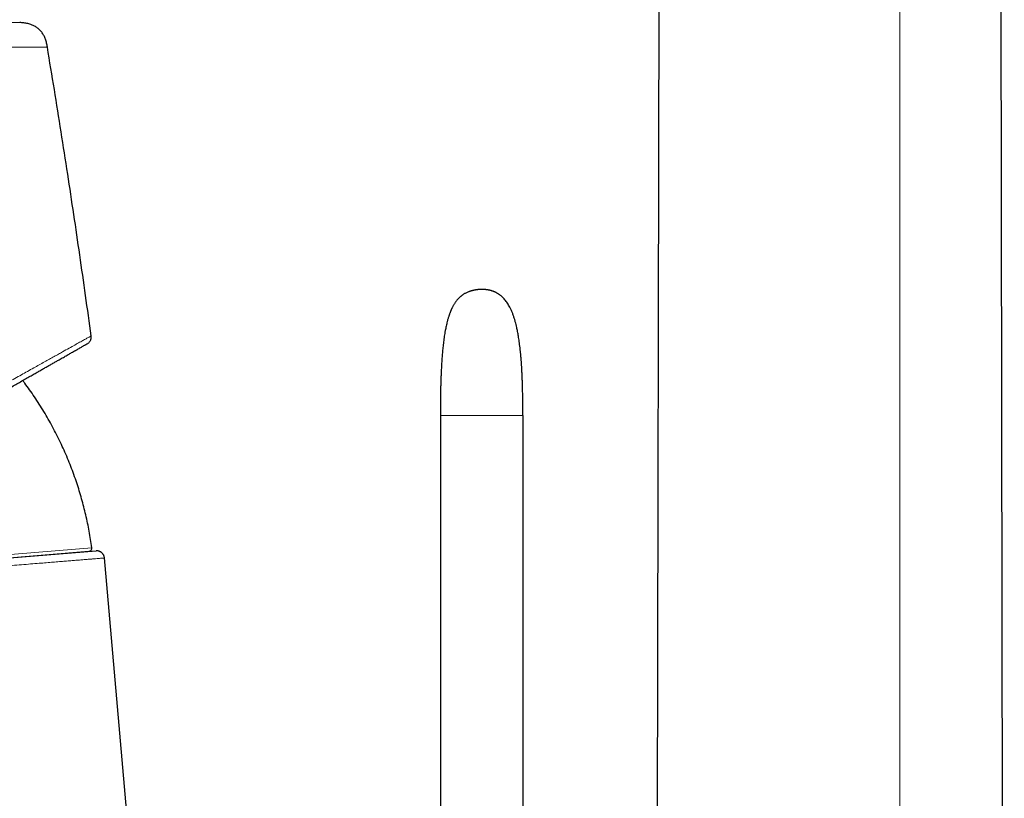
# Model space of a CAD drawing. Header units: millimetres. Extents: x 8 to 761, y 12 to 733.
# Tile 15 of 99: x 150 to 214, y 628 to 678. Entities that reach past the tile are written whole.
import ezdxf

# ---------------------------------------------------------------- set-up
doc = ezdxf.new("R2010")
doc.units = ezdxf.units.MM

msp = doc.modelspace()

# ---------------------------------------------------------------- linework, layer by layer
at = {"color": 7, "linetype": 'Continuous', "lineweight": 30}
for p, q in [((191.342, 626.298), (191.465, 696.33)), ((213.542, 561.787), (213.307, 696.33)), ((179.225, 660.078), (179.23, 660.08)), ((177.425, 652.158), (177.425, 622.058)), ((182.711, 652.158), (182.711, 622.058)), ((109.935, 639.819), (154.923, 643.474)), ((130.8, 641.5), (155.373, 643.497)), ((161.739, 576.428), (155.911, 643.042))]:
    msp.add_line(p, q, dxfattribs=at)
at = {"color": 252, "linetype": 'Continuous', "lineweight": 0}
for p, q in [((206.846, 563.202), (206.844, 696.33)), ((109.719, 640.013), (155.105, 643.7))]:
    msp.add_line(p, q, dxfattribs=at)
at = {"color": 7, "linetype": 'Continuous', "lineweight": 30}
msp.add_arc((154.907, 643.673), 0.2, 274.64434, 7.68773, dxfattribs=at)
at = {"color": 252, "linetype": 'Continuous', "lineweight": 0}
for points, knots in [([(129.535, 677.432), (129.706, 677.428), (130.049, 677.419), (130.563, 677.407), (131.075, 677.397), (131.587, 677.388), (132.093, 677.38), (132.596, 677.373), (133.093, 677.368), (133.587, 677.363), (134.083, 677.359), (134.579, 677.355), (135.075, 677.353), (135.568, 677.351), (136.057, 677.349), (136.543, 677.348), (137.024, 677.347), (137.5, 677.347), (137.972, 677.347), (138.438, 677.347), (138.899, 677.348), (139.354, 677.348), (139.801, 677.349), (140.24, 677.35), (140.67, 677.35), (141.095, 677.351), (141.515, 677.352), (141.932, 677.353), (142.344, 677.354), (142.749, 677.355), (143.146, 677.355), (143.536, 677.356), (143.917, 677.356), (144.277, 677.356), (144.615, 677.356), (144.934, 677.356), (145.245, 677.356), (145.548, 677.355), (145.843, 677.354), (146.127, 677.353), (146.403, 677.353), (146.67, 677.352), (146.931, 677.35), (147.185, 677.349), (147.431, 677.348), (147.669, 677.347), (147.898, 677.346), (148.116, 677.344), (148.324, 677.343), (148.522, 677.342), (148.711, 677.34), (148.892, 677.339), (149.065, 677.338), (149.229, 677.336), (149.383, 677.335), (149.528, 677.334), (149.662, 677.333), (149.786, 677.331), (149.899, 677.33), (150.002, 677.329), (150.096, 677.329), (150.18, 677.328), (150.255, 677.327), (150.319, 677.327), (150.373, 677.326), (150.417, 677.326), (150.451, 677.325), (150.476, 677.325), (150.491, 677.325), (150.494, 677.325), (150.495, 677.325)], [0, 0, 0, 0, 0.015912, 0.03181, 0.047695, 0.063567, 0.079429, 0.094998, 0.110558, 0.126109, 0.141652, 0.157503, 0.173344, 0.189175, 0.204998, 0.220811, 0.236616, 0.252411, 0.268163, 0.283905, 0.299637, 0.31536, 0.331074, 0.346498, 0.361914, 0.377321, 0.392719, 0.408424, 0.424121, 0.439811, 0.455493, 0.47117, 0.486841, 0.502508, 0.516463, 0.530417, 0.544368, 0.558316, 0.572262, 0.585955, 0.599644, 0.613331, 0.627015, 0.640945, 0.654874, 0.668801, 0.682727, 0.696653, 0.710329, 0.724005, 0.73768, 0.751355, 0.765277, 0.779199, 0.793119, 0.807039, 0.820959, 0.834629, 0.848298, 0.861968, 0.875638, 0.889557, 0.903477, 0.9174, 0.931326, 0.945255, 0.958938, 0.972623, 0.986311, 1, 1, 1, 1]), ([(129.656, 675.78), (129.824, 675.777), (130.162, 675.769), (130.668, 675.76), (131.174, 675.751), (131.679, 675.744), (132.201, 675.738), (132.738, 675.732), (133.269, 675.728), (133.686, 675.725), (133.949, 675.724), (134.055, 675.723), (134.093, 675.723), (134.104, 675.723), (134.114, 675.723), (134.125, 675.723), (134.135, 675.723), (134.146, 675.723), (134.154, 675.723), (134.161, 675.723), (134.168, 675.723), (134.182, 675.723), (134.204, 675.723), (134.24, 675.723), (134.29, 675.722), (134.357, 675.722), (134.438, 675.722), (134.532, 675.722), (134.64, 675.722), (134.762, 675.721), (134.897, 675.721), (135.047, 675.721), (135.207, 675.721), (135.377, 675.721), (135.558, 675.721), (135.752, 675.721), (135.957, 675.721), (136.175, 675.721), (136.404, 675.722), (136.648, 675.722), (136.905, 675.723), (137.177, 675.724), (137.427, 675.725), (137.652, 675.726), (137.843, 675.727), (137.975, 675.727), (138.048, 675.728), (138.069, 675.728), (138.089, 675.728), (138.11, 675.728), (138.13, 675.728), (138.151, 675.728), (138.295, 675.729), (138.559, 675.73), (138.937, 675.732), (139.302, 675.734), (139.654, 675.736), (139.993, 675.738), (140.319, 675.74), (140.636, 675.741), (140.942, 675.743), (141.239, 675.745), (141.499, 675.746), (141.677, 675.747), (141.762, 675.747), (141.784, 675.748), (141.791, 675.748), (141.799, 675.748), (141.808, 675.748), (141.859, 675.748), (141.998, 675.749), (142.22, 675.75), (142.474, 675.751), (142.716, 675.752), (142.944, 675.754), (143.164, 675.755), (143.373, 675.756), (143.574, 675.757), (143.776, 675.758), (143.979, 675.759), (144.18, 675.76), (144.371, 675.761), (144.549, 675.762), (144.716, 675.763), (144.871, 675.764), (145.016, 675.764), (145.145, 675.765), (145.259, 675.766), (145.336, 675.766), (145.384, 675.767), (145.405, 675.767), (145.426, 675.767), (145.446, 675.767), (145.466, 675.767), (145.486, 675.767), (145.547, 675.768), (145.652, 675.768), (145.802, 675.769), (145.959, 675.77), (146.123, 675.77), (146.277, 675.771), (146.42, 675.771), (146.552, 675.771), (146.701, 675.771), (146.834, 675.771), (146.924, 675.771), (146.958, 675.771), (146.969, 675.771), (146.98, 675.771), (146.991, 675.771), (147.002, 675.771), (147.057, 675.771), (147.153, 675.771), (147.287, 675.77), (147.413, 675.77), (147.529, 675.77), (147.637, 675.77), (147.736, 675.769), (147.827, 675.769), (147.91, 675.769), (147.988, 675.769), (148.062, 675.768), (148.13, 675.768), (148.189, 675.768), (148.239, 675.768), (148.28, 675.767), (148.31, 675.767), (148.33, 675.767), (148.34, 675.767), (148.346, 675.767), (148.348, 675.767), (148.351, 675.767), (148.353, 675.767), (148.355, 675.767), (148.379, 675.767), (148.429, 675.767), (148.505, 675.767), (148.586, 675.766), (148.674, 675.766), (148.767, 675.766), (148.864, 675.766), (148.963, 675.765), (149.065, 675.765), (149.17, 675.764), (149.28, 675.764), (149.393, 675.763), (149.509, 675.763), (149.628, 675.762), (149.749, 675.761), (149.873, 675.761), (150.003, 675.76), (150.139, 675.759), (150.273, 675.758), (150.365, 675.758), (150.415, 675.757), (150.429, 675.757), (150.443, 675.757), (150.457, 675.757), (150.471, 675.757), (150.485, 675.757), (150.56, 675.756), (150.693, 675.755), (150.874, 675.754), (151.014, 675.754), (151.119, 675.753), (151.193, 675.753), (151.264, 675.753), (151.33, 675.753), (151.393, 675.753), (151.453, 675.752), (151.513, 675.752), (151.569, 675.751), (151.623, 675.751), (151.673, 675.75), (151.721, 675.749), (151.766, 675.747), (151.81, 675.746), (151.854, 675.745), (151.9, 675.743), (151.944, 675.742), (151.988, 675.742), (152.026, 675.741), (152.057, 675.741), (152.083, 675.74), (152.108, 675.74), (152.131, 675.74), (152.151, 675.74), (152.178, 675.74), (152.208, 675.741), (152.236, 675.741), (152.253, 675.741), (152.256, 675.742), (152.258, 675.742)], [0, 0, 0, 0, 0.014496, 0.029001, 0.043515, 0.058038, 0.072571, 0.088568, 0.104577, 0.118675, 0.124881, 0.127612, 0.127919, 0.128226, 0.128532, 0.128839, 0.129145, 0.129452, 0.129759, 0.129838, 0.130063, 0.130417, 0.131087, 0.131985, 0.133537, 0.135493, 0.137854, 0.14062, 0.143791, 0.147368, 0.15135, 0.155737, 0.160531, 0.165515, 0.170874, 0.176608, 0.182716, 0.189201, 0.196061, 0.203297, 0.211118, 0.219336, 0.227951, 0.233855, 0.239932, 0.245424, 0.246049, 0.246675, 0.247304, 0.247934, 0.248565, 0.249198, 0.249833, 0.26192, 0.273688, 0.285136, 0.296263, 0.30707, 0.317555, 0.327718, 0.337816, 0.347574, 0.356991, 0.363733, 0.365365, 0.365621, 0.365876, 0.366131, 0.366386, 0.366749, 0.371341, 0.380442, 0.389256, 0.39748, 0.405436, 0.413123, 0.420541, 0.42769, 0.43457, 0.442333, 0.449722, 0.456736, 0.463377, 0.469643, 0.475535, 0.481053, 0.486195, 0.490411, 0.494336, 0.495177, 0.496004, 0.496816, 0.497613, 0.498396, 0.499164, 0.499918, 0.505587, 0.511586, 0.517915, 0.524574, 0.531562, 0.536896, 0.542408, 0.548097, 0.555879, 0.559401, 0.559866, 0.560333, 0.560801, 0.561269, 0.561739, 0.56221, 0.56849, 0.574439, 0.580058, 0.585345, 0.590302, 0.594847, 0.599073, 0.602979, 0.606565, 0.610253, 0.613527, 0.616389, 0.618837, 0.620873, 0.622495, 0.623223, 0.623822, 0.623957, 0.624084, 0.624201, 0.62431, 0.62441, 0.624501, 0.627968, 0.631773, 0.635919, 0.640403, 0.645226, 0.650389, 0.655568, 0.661048, 0.66683, 0.672913, 0.679299, 0.685986, 0.692975, 0.700265, 0.707857, 0.715751, 0.724783, 0.73418, 0.742751, 0.74373, 0.744714, 0.745701, 0.746691, 0.747685, 0.748682, 0.749683, 0.763923, 0.778146, 0.792354, 0.799046, 0.805735, 0.81242, 0.818949, 0.824881, 0.831407, 0.837834, 0.844161, 0.850389, 0.856517, 0.862546, 0.868475, 0.874304, 0.880831, 0.887747, 0.895053, 0.902748, 0.910833, 0.916337, 0.922009, 0.927847, 0.933852, 0.939538, 0.944701, 0.95853, 0.972356, 0.986179, 1, 1, 1, 1]), ([(133.099, 644.999), (133.423, 645.18), (134.054, 645.533), (134.972, 646.046), (135.727, 646.468), (136.331, 646.806), (136.797, 647.067), (137.278, 647.336), (137.949, 647.711), (138.799, 648.186), (139.55, 648.606), (140.039, 648.88), (140.285, 649.017), (140.528, 649.153), (140.767, 649.287), (141.003, 649.418), (141.376, 649.627), (141.881, 649.909), (142.507, 650.26), (143.113, 650.598), (143.697, 650.924), (144.259, 651.239), (144.821, 651.552), (145.326, 651.834), (145.778, 652.086), (146.166, 652.302), (146.542, 652.513), (146.909, 652.717), (147.265, 652.915), (147.611, 653.108), (147.947, 653.296), (148.341, 653.516), (148.787, 653.765), (149.277, 654.038), (149.74, 654.297), (150.178, 654.541), (150.592, 654.772), (150.993, 654.997), (151.375, 655.209), (151.739, 655.412), (152.075, 655.599), (152.391, 655.775), (152.689, 655.94), (152.967, 656.095), (153.295, 656.278), (153.654, 656.478), (154.022, 656.683), (154.333, 656.857), (154.591, 657), (154.795, 657.114), (154.943, 657.197), (155.04, 657.251), (155.056, 657.26), (155.064, 657.264)], [0, 0, 0, 0, 0.02902, 0.056566, 0.082638, 0.097313, 0.111477, 0.125131, 0.141386, 0.173227, 0.203964, 0.211833, 0.219626, 0.227343, 0.234985, 0.242551, 0.250042, 0.271093, 0.291705, 0.311881, 0.33162, 0.350926, 0.369798, 0.390273, 0.404588, 0.418719, 0.432669, 0.446437, 0.460026, 0.473435, 0.486665, 0.499719, 0.520884, 0.54159, 0.56184, 0.58164, 0.600994, 0.619905, 0.640104, 0.658889, 0.677448, 0.695784, 0.713901, 0.731802, 0.749491, 0.781132, 0.812492, 0.843587, 0.874432, 0.90553, 0.936813, 0.968297, 1, 1, 1, 1]), ([(177.425, 652.158), (177.425, 652.158), (177.426, 652.158), (177.428, 652.158), (177.433, 652.158), (177.439, 652.158), (177.448, 652.158), (177.458, 652.158), (177.471, 652.158), (177.485, 652.158), (177.502, 652.158), (177.521, 652.158), (177.543, 652.158), (177.569, 652.158), (177.6, 652.158), (177.634, 652.158), (177.672, 652.158), (177.713, 652.158), (177.759, 652.158), (177.808, 652.158), (177.861, 652.158), (177.915, 652.158), (177.972, 652.158), (178.032, 652.158), (178.096, 652.158), (178.165, 652.158), (178.237, 652.158), (178.314, 652.158), (178.397, 652.158), (178.484, 652.158), (178.578, 652.158), (178.677, 652.158), (178.783, 652.158), (178.894, 652.158), (179.009, 652.158), (179.123, 652.158), (179.233, 652.158), (179.339, 652.158), (179.446, 652.158), (179.556, 652.158), (179.667, 652.158), (179.78, 652.158), (179.893, 652.158), (180.007, 652.158), (180.122, 652.158), (180.236, 652.158), (180.351, 652.158), (180.473, 652.158), (180.602, 652.158), (180.736, 652.158), (180.869, 652.158), (180.999, 652.158), (181.126, 652.158), (181.249, 652.158), (181.369, 652.158), (181.484, 652.158), (181.594, 652.158), (181.698, 652.158), (181.797, 652.158), (181.889, 652.158), (181.975, 652.158), (182.055, 652.158), (182.13, 652.158), (182.201, 652.158), (182.267, 652.158), (182.327, 652.158), (182.382, 652.158), (182.432, 652.158), (182.475, 652.158), (182.514, 652.158), (182.548, 652.158), (182.578, 652.158), (182.605, 652.158), (182.628, 652.158), (182.647, 652.158), (182.664, 652.158), (182.678, 652.158), (182.689, 652.158), (182.698, 652.158), (182.704, 652.158), (182.708, 652.158), (182.711, 652.158), (182.711, 652.158), (182.711, 652.158)], [0, 0, 0, 0, 0.0221078, 0.0436177, 0.0645332, 0.0848581, 0.1045965, 0.1237523, 0.1412839, 0.1583051, 0.17482, 0.1908328, 0.206348, 0.223082, 0.2392092, 0.254737, 0.2696741, 0.2840294, 0.2978133, 0.311037, 0.323713, 0.3347734, 0.3454046, 0.3556199, 0.3654341, 0.3748637, 0.3839266, 0.392643, 0.4010379, 0.4091417, 0.4169911, 0.4246282, 0.4320836, 0.4393794, 0.446537, 0.4535777, 0.459371, 0.4651095, 0.470805, 0.4764693, 0.4821139, 0.4877508, 0.4933917, 0.4990483, 0.5047328, 0.5104571, 0.5162336, 0.5220747, 0.5291867, 0.5364324, 0.5438345, 0.5514165, 0.5592019, 0.5672151, 0.5754807, 0.5840235, 0.5928689, 0.6020424, 0.6115698, 0.6214803, 0.6318094, 0.642589, 0.6538467, 0.6661514, 0.6790275, 0.6924946, 0.7065694, 0.721266, 0.7365965, 0.7516409, 0.7672653, 0.7834761, 0.8002788, 0.8176782, 0.8356783, 0.8542828, 0.8734947, 0.8933169, 0.9137518, 0.9344201, 0.9556832, 0.9775427, 1, 1, 1, 1]), ([(155.911, 643.042), (155.908, 643.042), (155.903, 643.041), (155.855, 643.037), (155.778, 643.031), (155.668, 643.022), (155.526, 643.011), (155.355, 642.997), (155.157, 642.981), (154.933, 642.962), (154.679, 642.942), (154.396, 642.919), (154.088, 642.894), (153.757, 642.867), (153.406, 642.838), (153.028, 642.807), (152.623, 642.774), (152.192, 642.739), (151.716, 642.7), (151.191, 642.658), (150.615, 642.611), (150.076, 642.567), (149.586, 642.527), (149.171, 642.493), (148.877, 642.469), (148.716, 642.456), (148.671, 642.453), (148.626, 642.449), (148.581, 642.445), (148.536, 642.442), (148.491, 642.438), (148.323, 642.424), (148.023, 642.4), (147.573, 642.363), (147.087, 642.324), (146.565, 642.282), (146.005, 642.236), (145.451, 642.191), (144.909, 642.147), (144.384, 642.104), (143.833, 642.06), (143.256, 642.013), (142.652, 641.964), (142.027, 641.913), (141.381, 641.86), (140.715, 641.806), (140.022, 641.75), (139.304, 641.691), (138.56, 641.631), (137.791, 641.568), (137.03, 641.506), (136.282, 641.445), (135.549, 641.385), (134.797, 641.324), (134.029, 641.261), (133.244, 641.197), (132.444, 641.132), (131.628, 641.066), (131.081, 641.021), (130.805, 640.999)], [0, 0, 0, 0, 0.021992, 0.044116, 0.06637, 0.088756, 0.111273, 0.133922, 0.155396, 0.176987, 0.198695, 0.22052, 0.242461, 0.263347, 0.284337, 0.305432, 0.326631, 0.347935, 0.369344, 0.393445, 0.417678, 0.442042, 0.458195, 0.474405, 0.488717, 0.490327, 0.491937, 0.493547, 0.495158, 0.496769, 0.498381, 0.499994, 0.514595, 0.53005, 0.546361, 0.563526, 0.581546, 0.600422, 0.615852, 0.631811, 0.648297, 0.665311, 0.682853, 0.700923, 0.719031, 0.737639, 0.756748, 0.776358, 0.796469, 0.817081, 0.838193, 0.857077, 0.876344, 0.895995, 0.916029, 0.936447, 0.957248, 0.978432, 1, 1, 1, 1])]:
    msp.add_open_spline(points, degree=3, knots=knots, dxfattribs=at)
at = {"color": 7, "linetype": 'Continuous', "lineweight": 30}
for points, knots in [([(152.258, 675.742), (152.251, 675.785), (152.236, 675.871), (152.211, 676), (152.18, 676.128), (152.14, 676.253), (152.095, 676.369), (152.044, 676.474), (151.989, 676.569), (151.928, 676.66), (151.861, 676.746), (151.788, 676.828), (151.709, 676.904), (151.625, 676.973), (151.536, 677.037), (151.443, 677.094), (151.345, 677.144), (151.245, 677.188), (151.135, 677.227), (151.015, 677.261), (150.887, 677.287), (150.757, 677.305), (150.626, 677.316), (150.538, 677.322), (150.495, 677.325)], [0, 0, 0, 0, 0.05002, 0.100024, 0.150031, 0.200044, 0.250029, 0.291694, 0.333367, 0.375039, 0.416705, 0.458358, 0.499997, 0.541634, 0.583284, 0.624949, 0.666622, 0.708299, 0.749969, 0.799958, 0.84997, 0.899976, 0.94998, 1, 1, 1, 1]), ([(155.064, 657.264), (154.945, 658.128), (154.707, 659.856), (154.336, 662.446), (153.955, 665.035), (153.556, 667.663), (153.14, 670.331), (152.707, 673.038), (152.407, 674.841), (152.258, 675.742)], [0, 0, 0, 0, 0.14, 0.28, 0.42, 0.56, 0.706667, 0.853333, 1, 1, 1, 1]), ([(180.991, 660.034), (180.988, 660.035), (180.984, 660.037), (180.973, 660.042), (180.962, 660.048), (180.949, 660.054), (180.935, 660.061), (180.921, 660.067), (180.906, 660.074), (180.892, 660.08), (180.878, 660.086), (180.864, 660.092), (180.851, 660.098), (180.835, 660.104), (180.815, 660.112), (180.787, 660.122), (180.752, 660.135), (180.714, 660.147), (180.674, 660.159), (180.634, 660.171), (180.594, 660.181), (180.555, 660.19), (180.516, 660.198), (180.474, 660.206), (180.434, 660.212), (180.401, 660.217), (180.373, 660.22), (180.344, 660.223), (180.311, 660.226), (180.273, 660.229), (180.232, 660.231), (180.185, 660.232), (180.135, 660.233), (180.082, 660.234), (180.033, 660.234), (179.987, 660.233), (179.944, 660.232), (179.904, 660.23), (179.866, 660.227), (179.832, 660.224), (179.8, 660.221), (179.766, 660.217), (179.727, 660.212), (179.685, 660.205), (179.643, 660.197), (179.605, 660.19), (179.571, 660.182), (179.539, 660.175), (179.509, 660.167), (179.48, 660.16), (179.453, 660.153), (179.429, 660.146), (179.411, 660.141), (179.398, 660.137), (179.389, 660.134), (179.379, 660.131), (179.368, 660.128), (179.356, 660.124), (179.343, 660.12), (179.33, 660.115), (179.315, 660.11), (179.301, 660.105), (179.286, 660.1), (179.272, 660.095), (179.258, 660.09), (179.245, 660.085), (179.233, 660.081), (179.228, 660.079), (179.225, 660.078)], [0, 0, 0, 0, 0.036384, 0.069835, 0.100415, 0.128179, 0.153184, 0.175106, 0.194465, 0.211311, 0.225695, 0.239121, 0.24953, 0.257678, 0.266995, 0.281755, 0.297643, 0.313009, 0.326936, 0.340212, 0.353733, 0.363891, 0.374916, 0.38756, 0.399207, 0.408394, 0.415301, 0.42305, 0.433045, 0.444422, 0.457334, 0.471522, 0.486453, 0.500537, 0.514258, 0.527062, 0.53877, 0.549772, 0.560045, 0.569541, 0.578079, 0.586721, 0.597478, 0.610431, 0.622848, 0.633985, 0.645222, 0.656639, 0.668066, 0.679644, 0.691741, 0.703935, 0.713755, 0.719485, 0.724675, 0.731885, 0.741222, 0.752736, 0.766474, 0.782489, 0.800833, 0.821565, 0.844745, 0.870443, 0.898737, 0.929706, 0.963433, 1, 1, 1, 1]), ([(179.225, 660.078), (179.195, 660.067), (179.137, 660.044), (179.056, 660.007), (178.984, 659.969), (178.92, 659.932), (178.865, 659.896), (178.816, 659.862), (178.772, 659.829), (178.728, 659.794), (178.68, 659.752), (178.627, 659.703), (178.569, 659.644), (178.511, 659.579), (178.454, 659.509), (178.399, 659.435), (178.349, 659.362), (178.304, 659.291), (178.265, 659.225), (178.231, 659.164), (178.201, 659.106), (178.174, 659.051), (178.148, 658.997), (178.125, 658.946), (178.103, 658.895), (178.085, 658.853), (178.072, 658.821), (178.064, 658.8), (178.057, 658.783), (178.051, 658.766), (178.041, 658.742), (178.028, 658.707), (178.011, 658.659), (177.991, 658.603), (177.969, 658.536), (177.945, 658.461), (177.919, 658.375), (177.892, 658.279), (177.862, 658.166), (177.83, 658.036), (177.797, 657.892), (177.767, 657.746), (177.725, 657.529), (177.677, 657.24), (177.628, 656.88), (177.588, 656.525), (177.555, 656.179), (177.528, 655.845), (177.506, 655.518), (177.488, 655.199), (177.473, 654.889), (177.461, 654.589), (177.452, 654.302), (177.445, 654.034), (177.439, 653.777), (177.434, 653.522), (177.431, 653.255), (177.428, 653.041), (177.427, 652.887), (177.427, 652.801), (177.426, 652.725), (177.426, 652.66), (177.426, 652.614), (177.426, 652.583), (177.426, 652.564), (177.426, 652.541), (177.425, 652.51), (177.425, 652.465), (177.425, 652.407), (177.425, 652.336), (177.425, 652.252), (177.425, 652.19), (177.425, 652.158)], [0, 0, 0, 0, 0.01146, 0.021949, 0.031515, 0.040191, 0.047994, 0.054814, 0.06113, 0.067658, 0.074437, 0.083638, 0.093325, 0.103545, 0.114348, 0.125545, 0.136035, 0.145625, 0.155031, 0.163177, 0.170375, 0.178147, 0.184739, 0.191549, 0.198198, 0.204117, 0.207783, 0.210364, 0.212241, 0.214285, 0.216527, 0.221523, 0.227329, 0.234544, 0.242788, 0.252117, 0.262595, 0.274294, 0.287294, 0.304229, 0.321643, 0.339239, 0.356991, 0.399711, 0.442736, 0.485633, 0.52605, 0.565558, 0.604056, 0.641779, 0.678481, 0.713912, 0.74783, 0.780047, 0.808695, 0.838703, 0.870129, 0.90303, 0.91442, 0.924597, 0.933525, 0.941179, 0.947538, 0.949921, 0.952049, 0.954273, 0.957958, 0.96325, 0.970027, 0.978393, 0.988373, 1, 1, 1, 1]), ([(182.711, 652.158), (182.711, 652.266), (182.711, 652.48), (182.709, 652.795), (182.706, 653.098), (182.702, 653.389), (182.697, 653.67), (182.69, 653.94), (182.683, 654.199), (182.674, 654.452), (182.664, 654.699), (182.652, 654.939), (182.64, 655.17), (182.626, 655.39), (182.612, 655.601), (182.595, 655.82), (182.576, 656.046), (182.553, 656.277), (182.53, 656.494), (182.505, 656.7), (182.479, 656.893), (182.453, 657.072), (182.427, 657.237), (182.401, 657.389), (182.374, 657.532), (182.347, 657.667), (182.314, 657.818), (182.275, 657.985), (182.226, 658.173), (182.172, 658.361), (182.11, 658.551), (182.04, 658.74), (181.961, 658.927), (181.88, 659.092), (181.801, 659.235), (181.727, 659.356), (181.647, 659.471), (181.563, 659.577), (181.48, 659.67), (181.4, 659.75), (181.323, 659.818), (181.262, 659.866), (181.216, 659.899), (181.185, 659.921), (181.148, 659.945), (181.103, 659.973), (181.05, 660.003), (181.011, 660.023), (180.991, 660.034)], [0, 0, 0, 0, 0.039108, 0.076775, 0.113041, 0.147948, 0.181536, 0.213844, 0.24491, 0.274774, 0.304809, 0.333605, 0.361205, 0.387648, 0.412972, 0.437217, 0.466573, 0.494315, 0.520516, 0.545247, 0.568576, 0.590568, 0.610135, 0.628621, 0.646073, 0.66254, 0.678065, 0.701396, 0.724294, 0.747779, 0.771701, 0.795917, 0.820295, 0.84472, 0.861799, 0.878841, 0.895839, 0.912167, 0.927288, 0.940421, 0.952697, 0.964188, 0.968502, 0.972846, 0.978079, 0.984348, 0.991652, 1, 1, 1, 1]), ([(154.816, 656.762), (154.836, 656.774), (154.877, 656.8), (154.931, 656.85), (154.979, 656.908), (155.018, 656.974), (155.047, 657.045), (155.064, 657.118), (155.071, 657.192), (155.066, 657.24), (155.064, 657.264)], [0, 0, 0, 0, 0.120149, 0.244362, 0.371439, 0.499999, 0.628558, 0.755636, 0.87985, 1, 1, 1, 1]), ([(133.329, 644.533), (133.501, 644.632), (133.845, 644.827), (134.36, 645.121), (134.873, 645.413), (135.385, 645.703), (135.891, 645.992), (136.392, 646.277), (136.888, 646.559), (137.383, 646.841), (137.878, 647.122), (138.373, 647.404), (138.867, 647.685), (139.358, 647.965), (139.845, 648.242), (140.328, 648.517), (140.807, 648.789), (141.283, 649.06), (141.755, 649.329), (142.223, 649.595), (142.685, 649.858), (143.142, 650.118), (143.59, 650.373), (144.03, 650.624), (144.462, 650.87), (144.891, 651.113), (145.318, 651.357), (145.743, 651.599), (146.164, 651.838), (146.578, 652.074), (146.985, 652.305), (147.384, 652.532), (147.775, 652.755), (148.126, 652.955), (148.436, 653.131), (148.708, 653.286), (148.975, 653.438), (149.235, 653.586), (149.49, 653.731), (149.74, 653.873), (150.014, 654.029), (150.31, 654.197), (150.625, 654.377), (150.929, 654.55), (151.213, 654.711), (151.476, 654.861), (151.721, 655), (151.957, 655.135), (152.185, 655.265), (152.404, 655.389), (152.615, 655.509), (152.817, 655.624), (152.994, 655.725), (153.148, 655.813), (153.281, 655.888), (153.409, 655.961), (153.531, 656.03), (153.647, 656.097), (153.758, 656.16), (153.877, 656.228), (154.001, 656.298), (154.127, 656.37), (154.242, 656.435), (154.348, 656.496), (154.444, 656.55), (154.53, 656.599), (154.604, 656.641), (154.668, 656.678), (154.72, 656.707), (154.76, 656.73), (154.79, 656.747), (154.81, 656.758), (154.814, 656.761), (154.816, 656.762)], [0, 0, 0, 0, 0.015806, 0.031579, 0.047327, 0.063055, 0.078772, 0.094202, 0.109633, 0.125071, 0.140503, 0.156213, 0.171891, 0.187545, 0.203182, 0.218809, 0.234432, 0.250059, 0.265755, 0.281412, 0.297036, 0.312635, 0.328216, 0.343509, 0.358798, 0.37409, 0.389586, 0.405369, 0.421123, 0.436856, 0.452576, 0.468291, 0.484008, 0.499736, 0.511293, 0.522793, 0.534238, 0.545633, 0.556981, 0.568284, 0.579546, 0.594971, 0.610334, 0.625644, 0.64091, 0.654511, 0.668091, 0.681656, 0.695213, 0.708769, 0.72233, 0.735904, 0.749496, 0.759627, 0.769729, 0.779804, 0.789856, 0.799886, 0.809899, 0.819896, 0.833623, 0.847335, 0.86104, 0.874745, 0.888771, 0.902778, 0.916775, 0.93077, 0.944772, 0.958537, 0.972326, 0.986144, 1, 1, 1, 1]), ([(155.105, 643.7), (155.08, 643.876), (155.03, 644.228), (154.939, 644.754), (154.836, 645.278), (154.721, 645.799), (154.594, 646.318), (154.455, 646.833), (154.304, 647.345), (154.139, 647.861), (153.958, 648.381), (153.761, 648.905), (153.552, 649.424), (153.33, 649.937), (153.096, 650.445), (152.849, 650.946), (152.59, 651.442), (152.319, 651.931), (152.037, 652.413), (151.742, 652.888), (151.436, 653.356), (151.124, 653.808), (150.871, 654.158), (150.722, 654.353), (150.68, 654.408)], [0, 0, 0, 0, 0.0455584, 0.0911179, 0.1366778, 0.1822377, 0.2277972, 0.2733561, 0.3189142, 0.3644714, 0.4121971, 0.459922, 0.5076463, 0.5553703, 0.6030941, 0.650818, 0.6985423, 0.7462672, 0.7939928, 0.8417193, 0.8894467, 0.9371749, 0.9821766, 1, 1, 1, 1]), ([(155.911, 643.042), (155.908, 643.067), (155.902, 643.116), (155.879, 643.183), (155.851, 643.242), (155.82, 643.29), (155.789, 643.329), (155.759, 643.36), (155.729, 643.387), (155.692, 643.414), (155.649, 643.441), (155.598, 643.464), (155.556, 643.478), (155.524, 643.486), (155.502, 643.49), (155.479, 643.494), (155.451, 643.497), (155.415, 643.499), (155.388, 643.497), (155.373, 643.497)], [0, 0, 0, 0, 0.097216, 0.18844, 0.271652, 0.345306, 0.408337, 0.460849, 0.511903, 0.564154, 0.63535, 0.707814, 0.77569, 0.806486, 0.835213, 0.862112, 0.896478, 0.942781, 1, 1, 1, 1])]:
    msp.add_open_spline(points, degree=3, knots=knots, dxfattribs=at)

doc.saveas('drawing.dxf')
